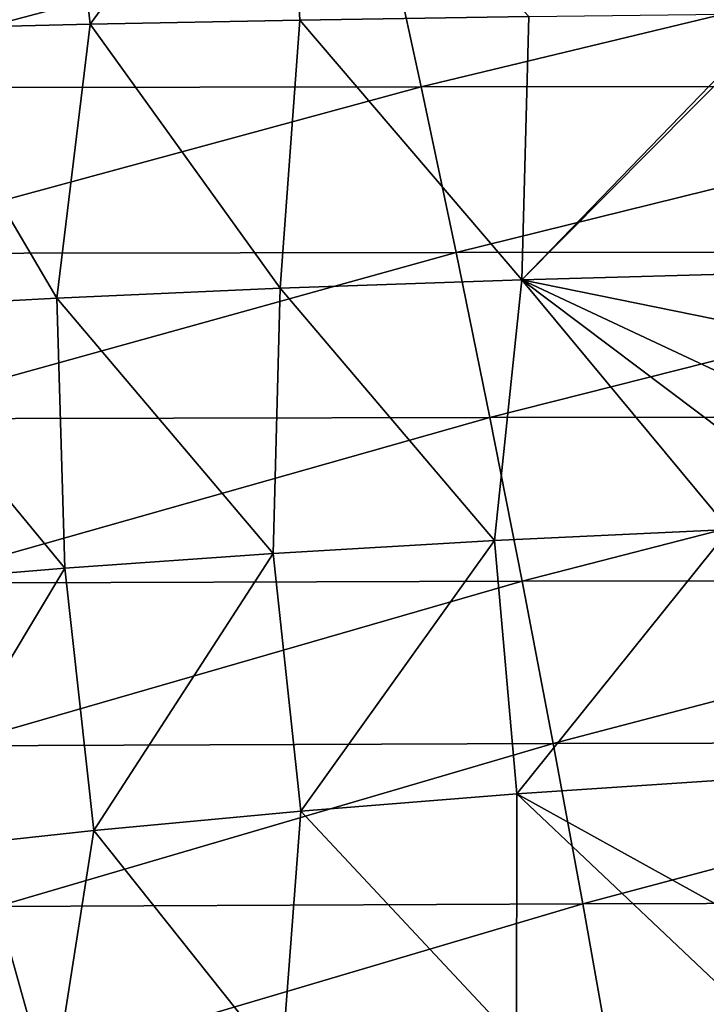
# Model space of a CAD drawing. Header units: metres. Extents: x -237 to 25, y -25 to 25.
# Tile 136 of 165: x -166.6 to -163.47, y -5.69 to -1.2. Entities that reach past the tile are written whole.
import ezdxf

# ---------------------------------------------------------------- set-up
doc = ezdxf.new("R2010")
doc.units = ezdxf.units.M
doc.layers.add('solid_10481232', color=7, linetype='CONTINUOUS')

msp = doc.modelspace()

# ---------------------------------------------------------------- linework, layer by layer
at = {"layer": 'solid_10481232'}
for points in [[(-167.153122, -1.243526, 180.290192), (-167.387375, -0.000206, 180.268295), (-166.411514, -0.000199, 180.162247)], [(-167.153122, -1.243526, 180.290192), (-166.411514, -0.000199, 180.162247), (-166.278671, -1.222375, 180.190704)], [(-166.278671, -1.222375, 180.190704), (-166.411514, -0.000199, 180.162247), (-165.384018, -0.000193, 180.022903)], [(-166.278671, -1.222375, 180.190704), (-165.384018, -0.000193, 180.022903), (-165.323395, -1.203354, 180.059494)], [(-165.323395, -1.203354, 180.059494), (-165.384018, -0.000193, 180.022903), (-164.279037, -1.18682, 179.896378)], [(-168.031311, -0.755134, 211.646255), (-167.795975, -1.511656, 211.545746), (-164.934082, -0.75329, 211.076111)], [(-167.795975, -1.511656, 211.545746), (-164.769409, -1.508017, 210.988205), (-164.934082, -0.75329, 211.076111)], [(-164.934082, -0.75329, 211.076111), (-164.769409, -1.508017, 210.988205), (-161.633499, -0.752053, 210.454666)], [(-164.769409, -1.508017, 210.988205), (-161.54805, -1.50559, 210.381577), (-161.633499, -0.752053, 210.454666)], [(-166.278671, -1.222375, 180.190704), (-165.323395, -1.203354, 180.059494), (-165.41301, -2.425441, 180.209824)], [(-165.323395, -1.203354, 180.059494), (-164.310608, -2.386126, 180.040054), (-165.41301, -2.425441, 180.209824)], [(-165.323395, -1.203354, 180.059494), (-164.279037, -1.18682, 179.896378), (-164.310608, -2.386126, 180.040054)], [(-163.137375, -1.173, 179.701187), (-163.136963, -1.20384, 179.703552), (-164.310608, -2.386126, 180.040054)], [(-164.279037, -1.18682, 179.896378), (-163.137375, -1.173, 179.701187), (-164.310608, -2.386126, 180.040054)], [(-163.136963, -1.20384, 179.703552), (-163.113541, -2.353666, 179.83638), (-164.310608, -2.386126, 180.040054)], [(-167.153122, -1.243526, 180.290192), (-166.429733, -2.470797, 180.34491), (-167.3694, -2.521163, 180.444397)], [(-167.153122, -1.243526, 180.290192), (-166.278671, -1.222375, 180.190704), (-166.429733, -2.470797, 180.34491)], [(-166.278671, -1.222375, 180.190704), (-165.41301, -2.425441, 180.209824), (-166.429733, -2.470797, 180.34491)], [(-167.795975, -1.511656, 211.545746), (-167.565918, -2.26748, 211.407303), (-164.769409, -1.508017, 210.988205)], [(-167.565918, -2.26748, 211.407303), (-164.610428, -2.262111, 210.862762), (-164.769409, -1.508017, 210.988205)], [(-164.769409, -1.508017, 210.988205), (-164.610428, -2.262111, 210.862762), (-161.54805, -1.50559, 210.381577)], [(-164.610428, -2.262111, 210.862762), (-161.468689, -2.258552, 210.27124), (-161.54805, -1.50559, 210.381577)], [(-167.565918, -2.26748, 211.407303), (-167.341324, -3.020523, 211.230698), (-164.610428, -2.262111, 210.862762)], [(-167.341324, -3.020523, 211.230698), (-164.457275, -3.013503, 210.699524), (-164.610428, -2.262111, 210.862762)], [(-164.610428, -2.262111, 210.862762), (-164.457275, -3.013503, 210.699524), (-161.468689, -2.258552, 210.27124)], [(-164.457275, -3.013503, 210.699524), (-161.395523, -3.008882, 210.123367), (-161.468689, -2.258552, 210.27124)], [(-164.310608, -2.386126, 180.040054), (-163.113541, -2.353666, 179.83638), (-163.265823, -2.599036, 179.903275)], [(-165.41301, -2.425441, 180.209824), (-164.310608, -2.386126, 180.040054), (-164.436371, -3.57412, 180.288864)], [(-164.310608, -2.386126, 180.040054), (-163.366043, -3.523617, 180.110626), (-164.436371, -3.57412, 180.288864)], [(-164.310608, -2.386126, 180.040054), (-163.383484, -3.084893, 180.015808), (-163.366043, -3.523617, 180.110626)], [(-164.310608, -2.386126, 180.040054), (-163.358597, -2.83334, 179.961639), (-163.383484, -3.084893, 180.015808)], [(-164.310608, -2.386126, 180.040054), (-163.265823, -2.599036, 179.903275), (-163.358597, -2.83334, 179.961639)], [(-166.429733, -2.470797, 180.34491), (-165.41301, -2.425441, 180.209824), (-165.443924, -3.633164, 180.440399)], [(-165.41301, -2.425441, 180.209824), (-164.436371, -3.57412, 180.288864), (-165.443924, -3.633164, 180.440399)], [(-167.3694, -2.521163, 180.444397), (-166.429733, -2.470797, 180.34491), (-166.393646, -3.700262, 180.563782)], [(-166.429733, -2.470797, 180.34491), (-165.443924, -3.633164, 180.440399), (-166.393646, -3.700262, 180.563782)], [(-167.3694, -2.521163, 180.444397), (-166.393646, -3.700262, 180.563782), (-167.290817, -3.774054, 180.657349)], [(-167.341324, -3.020523, 211.230698), (-167.12233, -3.768639, 211.015884), (-164.457275, -3.013503, 210.699524)], [(-167.12233, -3.768639, 211.015884), (-164.310074, -3.760056, 210.498398), (-164.457275, -3.013503, 210.699524)], [(-164.457275, -3.013503, 210.699524), (-164.310074, -3.760056, 210.498398), (-161.395523, -3.008882, 210.123367)], [(-164.310074, -3.760056, 210.498398), (-161.328613, -3.754451, 209.937866), (-161.395523, -3.008882, 210.123367)], [(-164.436371, -3.57412, 180.288864), (-163.366043, -3.523617, 180.110626), (-164.334671, -4.727766, 180.588654)], [(-163.366043, -3.523617, 180.110626), (-163.308899, -4.660072, 180.4189), (-164.334671, -4.727766, 180.588654)], [(-165.443924, -3.633164, 180.440399), (-164.436371, -3.57412, 180.288864), (-165.318161, -4.806628, 180.735306)], [(-164.436371, -3.57412, 180.288864), (-164.334671, -4.727766, 180.588654), (-165.318161, -4.806628, 180.735306)], [(-166.393646, -3.700262, 180.563782), (-165.443924, -3.633164, 180.440399), (-166.261963, -4.896103, 180.856857)], [(-165.443924, -3.633164, 180.440399), (-165.318161, -4.806628, 180.735306), (-166.261963, -4.896103, 180.856857)], [(-167.290817, -3.774054, 180.657349), (-166.393646, -3.700262, 180.563782), (-167.169296, -4.994409, 180.950928)], [(-166.393646, -3.700262, 180.563782), (-166.261963, -4.896103, 180.856857), (-167.169296, -4.994409, 180.950928)], [(-167.12233, -3.768639, 211.015884), (-166.909103, -4.509528, 210.763245), (-164.310074, -3.760056, 210.498398)], [(-166.909103, -4.509528, 210.763245), (-164.168945, -4.499467, 210.259735), (-164.310074, -3.760056, 210.498398)], [(-164.310074, -3.760056, 210.498398), (-164.168945, -4.499467, 210.259735), (-161.328613, -3.754451, 209.937866)], [(-164.168945, -4.499467, 210.259735), (-161.268036, -4.49295, 209.715042), (-161.328613, -3.754451, 209.937866)], [(-166.909103, -4.509528, 210.763245), (-166.701843, -5.240865, 210.473236), (-164.168945, -4.499467, 210.259735)], [(-166.701843, -5.240865, 210.473236), (-164.033966, -5.229408, 209.983963), (-164.168945, -4.499467, 210.259735)], [(-164.168945, -4.499467, 210.259735), (-164.033966, -5.229408, 209.983963), (-161.268036, -4.49295, 209.715042)], [(-164.033966, -5.229408, 209.983963), (-161.213776, -5.222045, 209.455307), (-161.268036, -4.49295, 209.715042)], [(-164.334671, -4.727766, 180.588654), (-163.308899, -4.660072, 180.4189), (-163.267685, -5.319726, 180.641174)], [(-165.318161, -4.806628, 180.735306), (-164.334671, -4.727766, 180.588654), (-164.33609, -5.858357, 180.989441)], [(-164.334671, -4.727766, 180.588654), (-163.236313, -5.766351, 180.810699), (-164.33609, -5.858357, 180.989441)], [(-164.334671, -4.727766, 180.588654), (-163.267685, -5.319726, 180.641174), (-163.236313, -5.766351, 180.810699)], [(-166.261963, -4.896103, 180.856857), (-165.318161, -4.806628, 180.735306), (-165.40683, -5.968939, 181.143478)], [(-165.318161, -4.806628, 180.735306), (-164.33609, -5.858357, 180.989441), (-165.40683, -5.968939, 181.143478)], [(-167.169296, -4.994409, 180.950928), (-166.261963, -4.896103, 180.856857), (-166.449982, -6.094992, 181.268784)], [(-166.261963, -4.896103, 180.856857), (-165.40683, -5.968939, 181.143478), (-166.449982, -6.094992, 181.268784)], [(-167.169296, -4.994409, 180.950928), (-166.449982, -6.094992, 181.268784), (-167.466324, -6.233375, 181.36084)], [(-168.958176, -5.977629, 210.584793), (-166.500687, -5.960325, 210.146332), (-166.701843, -5.240865, 210.473236)], [(-166.701843, -5.240865, 210.473236), (-166.500687, -5.960325, 210.146332), (-164.033966, -5.229408, 209.983963)], [(-166.500687, -5.960325, 210.146332), (-163.905273, -5.947552, 209.671524), (-164.033966, -5.229408, 209.983963)], [(-164.033966, -5.229408, 209.983963), (-163.905273, -5.947552, 209.671524), (-161.213776, -5.222045, 209.455307)], [(-163.905273, -5.947552, 209.671524), (-161.165894, -5.939401, 209.159042), (-161.213776, -5.222045, 209.455307)]]:
    msp.add_3dface(points, dxfattribs=at)

doc.saveas('drawing.dxf')
